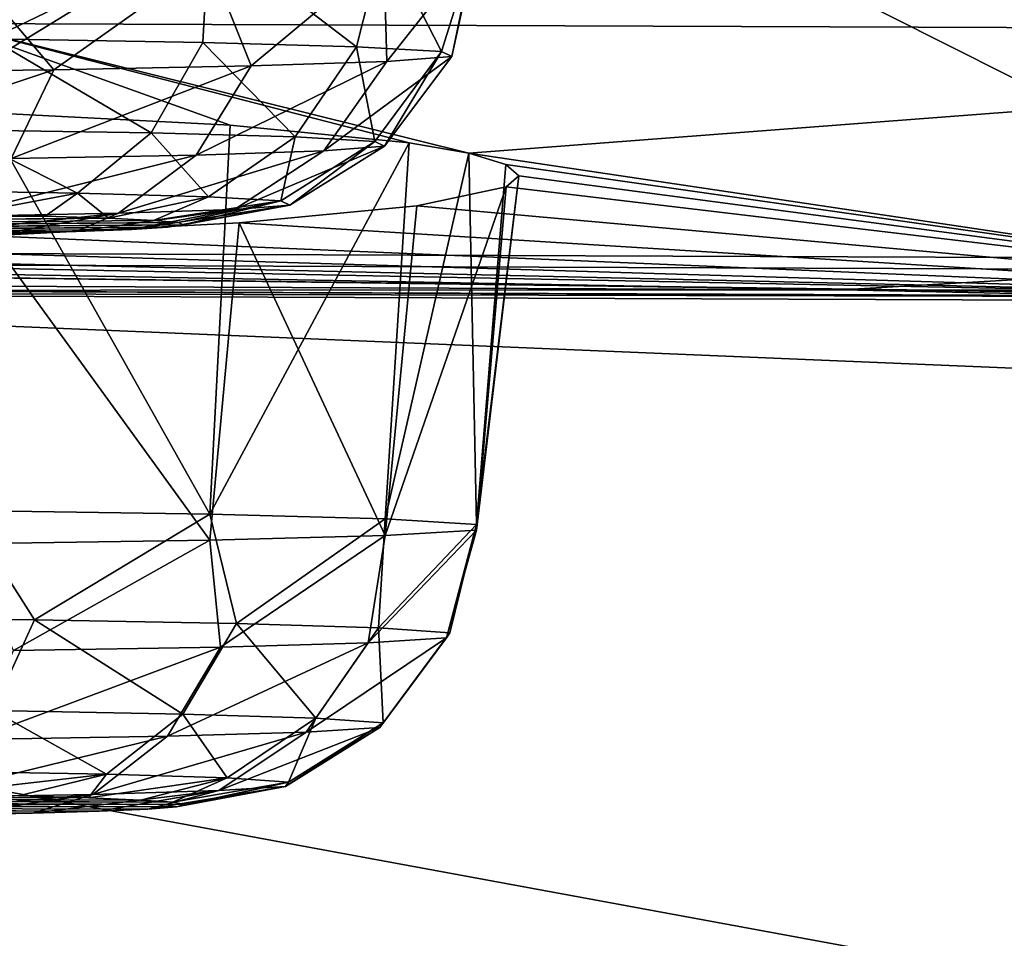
# Model space of a CAD drawing. Header units: millimetres. Extents: x -24 to 72, y 0 to 310.
# Tile 94 of 251: x -4.155 to -3.184, y 267.483 to 268.39. Entities that reach past the tile are written whole.
import ezdxf

# ---------------------------------------------------------------- set-up
doc = ezdxf.new("R2010")
doc.units = ezdxf.units.MM
doc.header["$LTSCALE"] = 65.185185
for name, color, linetype in [('109', 7, 'CONTINUOUS'), ('110', 7, 'CONTINUOUS'), ('111', 7, 'CONTINUOUS'), ('127', 7, 'CONTINUOUS'), ('151', 7, 'CONTINUOUS'), ('167', 7, 'CONTINUOUS'), ('168', 7, 'CONTINUOUS'), ('169', 7, 'CONTINUOUS'), ('245', 7, 'CONTINUOUS'), ('259', 7, 'CONTINUOUS'), ('260', 7, 'CONTINUOUS'), ('261', 7, 'CONTINUOUS'), ('262', 7, 'CONTINUOUS'), ('263', 7, 'CONTINUOUS'), ('27', 7, 'CONTINUOUS'), ('31', 7, 'CONTINUOUS')]:
    doc.layers.add(name, color=color, linetype=linetype)

msp = doc.modelspace()

# ---------------------------------------------------------------- linework, layer by layer
at = {"layer": '109', "color": 7, "linetype": 'CONTINUOUS'}
for points in [[(-4.18829, 268.72985, 202.64856), (-4.0743, 268.6939, 202.68241), (-5.58359, 268.1643, 203.95361), (-4.18829, 268.72985, 202.64856)], [(-4.0743, 268.6939, 202.68241), (-3.95798, 268.67256, 202.69307), (-5.58359, 268.1643, 203.95361), (-4.0743, 268.6939, 202.68241)], [(-3.95798, 268.67256, 202.69307), (-3.83666, 268.66519, 202.68095), (-5.58359, 268.1643, 203.95361), (-3.95798, 268.67256, 202.69307)], [(-5.58359, 268.1643, 203.95361), (-3.83666, 268.66519, 202.68095), (-2.81983, 268.15381, 203.35266), (-5.58359, 268.1643, 203.95361)], [(-3.83666, 268.66519, 202.68095), (-1.92787, 268.66049, 202.41155), (-2.81983, 268.15381, 203.35266), (-3.83666, 268.66519, 202.68095)]]:
    msp.add_3dface(points, dxfattribs=at)
at = {"layer": '110', "color": 7, "linetype": 'CONTINUOUS'}
for points in [[(-5.58359, 268.1643, 203.95361), (-3.34412, 268.12319, 203.51274), (-6.05527, 268.13481, 204.17874), (-5.58359, 268.1643, 203.95361)], [(-5.58359, 268.1643, 203.95361), (-2.81983, 268.15381, 203.35266), (-3.34412, 268.12319, 203.51274), (-5.58359, 268.1643, 203.95361)], [(-2.81983, 268.15381, 203.35266), (-0.56613, 268.11835, 203.23568), (-3.34412, 268.12319, 203.51274), (-2.81983, 268.15381, 203.35266)], [(-3.34412, 268.12319, 203.51274), (-5.53848, 268.12218, 204.10581), (-6.05527, 268.13481, 204.17874), (-3.34412, 268.12319, 203.51274)], [(-2.79669, 268.11178, 203.50974), (-5.53848, 268.12218, 204.10581), (-3.34412, 268.12319, 203.51274), (-2.79669, 268.11178, 203.50974)], [(-0.56613, 268.11835, 203.23568), (-2.79669, 268.11178, 203.50974), (-3.34412, 268.12319, 203.51274), (-0.56613, 268.11835, 203.23568)]]:
    msp.add_3dface(points, dxfattribs=at)
at = {"layer": '111', "color": 7, "linetype": 'CONTINUOUS'}
for points in [[(-5.4797, 268.12643, 204.3123), (-5.53848, 268.12218, 204.10581), (-2.76802, 268.11614, 203.7225), (-5.4797, 268.12643, 204.3123)], [(-5.53848, 268.12218, 204.10581), (-2.79669, 268.11178, 203.50974), (-2.76802, 268.11614, 203.7225), (-5.53848, 268.12218, 204.10581)]]:
    msp.add_3dface(points, dxfattribs=at)
at = {"layer": '127', "color": 7, "linetype": 'CONTINUOUS'}
for points in [[(-5.4797, 268.12643, 204.3123), (-2.76802, 268.11614, 203.7225), (-5.4797, 268.15254, 204.31184), (-5.4797, 268.12643, 204.3123)], [(-5.4797, 268.15254, 204.31184), (-2.76802, 268.11614, 203.7225), (-2.76802, 268.14224, 203.72205), (-5.4797, 268.15254, 204.31184)]]:
    msp.add_3dface(points, dxfattribs=at)
at = {"layer": '151', "color": 7, "linetype": 'CONTINUOUS'}
for points in [[(-3.45358, 268.96923, 212.90112), (-4.27254, 268.97481, 213.22063), (-4.22756, 268.38615, 208.57302), (-3.45358, 268.96923, 212.90112)], [(-2.61102, 268.96485, 212.65031), (-3.45358, 268.96923, 212.90112), (-4.22756, 268.38615, 208.57302), (-2.61102, 268.96485, 212.65031)], [(-2.13556, 268.37821, 208.11799), (-2.61102, 268.96485, 212.65031), (-4.22756, 268.38615, 208.57302), (-2.13556, 268.37821, 208.11799)], [(-2.13556, 268.37821, 208.11799), (-4.22756, 268.38615, 208.57302), (-3.71208, 268.25791, 206.90359), (-2.13556, 268.37821, 208.11799)], [(-3.71208, 268.25791, 206.90359), (-4.22756, 268.38615, 208.57302), (-3.77088, 268.26815, 207.05748), (-3.71208, 268.25791, 206.90359)], [(-3.77088, 268.26815, 207.05748), (-4.22756, 268.38615, 208.57302), (-3.94744, 268.28581, 207.32852), (-3.77088, 268.26815, 207.05748)], [(-3.94744, 268.28581, 207.32852), (-4.22756, 268.38615, 208.57302), (-4.19083, 268.2982, 207.53881), (-3.94744, 268.28581, 207.32852)], [(-2.76106, 268.11631, 203.77202), (-2.13556, 268.37821, 208.11799), (-3.71208, 268.25791, 206.90359), (-2.76106, 268.11631, 203.77202)], [(-3.67537, 268.24703, 206.73988), (-2.76106, 268.11631, 203.77202), (-3.71208, 268.25791, 206.90359), (-3.67537, 268.24703, 206.73988)], [(-3.66281, 268.23585, 206.56984), (-2.76106, 268.11631, 203.77202), (-3.67537, 268.24703, 206.73988), (-3.66281, 268.23585, 206.56984)], [(-3.67524, 268.22496, 206.40138), (-2.76106, 268.11631, 203.77202), (-3.66281, 268.23585, 206.56984), (-3.67524, 268.22496, 206.40138)], [(-2.76106, 268.11631, 203.77202), (-3.67524, 268.22496, 206.40138), (-3.76344, 268.20601, 206.09911), (-2.76106, 268.11631, 203.77202)], [(-3.9386, 268.18933, 205.82185), (-2.76106, 268.11631, 203.77202), (-3.76344, 268.20601, 206.09911), (-3.9386, 268.18933, 205.82185)], [(-4.18562, 268.17655, 205.60447), (-2.76106, 268.11631, 203.77202), (-3.9386, 268.18933, 205.82185), (-4.18562, 268.17655, 205.60447)], [(-4.48385, 268.16803, 205.46569), (-2.76106, 268.11631, 203.77202), (-4.18562, 268.17655, 205.60447), (-4.48385, 268.16803, 205.46569)], [(-4.809, 268.16369, 205.41675), (-2.76106, 268.11631, 203.77202), (-4.48385, 268.16803, 205.46569), (-4.809, 268.16369, 205.41675)], [(-5.46575, 268.12658, 204.36032), (-2.76106, 268.11631, 203.77202), (-5.1347, 268.16332, 205.46157), (-5.46575, 268.12658, 204.36032)], [(-5.1347, 268.16332, 205.46157), (-2.76106, 268.11631, 203.77202), (-4.809, 268.16369, 205.41675), (-5.1347, 268.16332, 205.46157)]]:
    msp.add_3dface(points, dxfattribs=at)
at = {"layer": '167', "color": 7, "linetype": 'CONTINUOUS'}
for points in [[(-4.21, 268.1976, 239.94343), (-5.63782, 268.18622, 239.29146), (-4.13019, 268.19582, 239.84133), (-4.21, 268.1976, 239.94343)], [(-5.63782, 268.18622, 239.29146), (-5.61292, 268.184, 239.16429), (-4.13019, 268.19582, 239.84133), (-5.63782, 268.18622, 239.29146)], [(-5.61292, 268.184, 239.16429), (-5.56869, 268.18189, 239.04318), (-4.13019, 268.19582, 239.84133), (-5.61292, 268.184, 239.16429)], [(-4.13019, 268.19582, 239.84133), (-5.56869, 268.18189, 239.04318), (-4.06761, 268.19385, 239.72859), (-4.13019, 268.19582, 239.84133)], [(-4.06761, 268.19385, 239.72859), (-5.56869, 268.18189, 239.04318), (-5.5061, 268.17992, 238.93044), (-4.06761, 268.19385, 239.72859)], [(-4.02338, 268.19174, 239.60748), (-4.06761, 268.19385, 239.72859), (-5.5061, 268.17992, 238.93044), (-4.02338, 268.19174, 239.60748)], [(-3.99847, 268.18952, 239.48031), (-4.02338, 268.19174, 239.60748), (-5.5061, 268.17992, 238.93044), (-3.99847, 268.18952, 239.48031)], [(-5.42629, 268.17814, 238.82834), (-3.99847, 268.18952, 239.48031), (-5.5061, 268.17992, 238.93044), (-5.42629, 268.17814, 238.82834)], [(-3.99379, 268.18726, 239.35095), (-3.99847, 268.18952, 239.48031), (-5.42629, 268.17814, 238.82834), (-3.99379, 268.18726, 239.35095)], [(-5.33158, 268.1766, 238.74009), (-3.99379, 268.18726, 239.35095), (-5.42629, 268.17814, 238.82834), (-5.33158, 268.1766, 238.74009)], [(-4.00942, 268.18502, 239.22238), (-3.99379, 268.18726, 239.35095), (-5.33158, 268.1766, 238.74009), (-4.00942, 268.18502, 239.22238)], [(-5.22416, 268.17533, 238.6677), (-4.00942, 268.18502, 239.22238), (-5.33158, 268.1766, 238.74009), (-5.22416, 268.17533, 238.6677)], [(-4.04498, 268.18284, 239.09782), (-4.00942, 268.18502, 239.22238), (-5.22416, 268.17533, 238.6677), (-4.04498, 268.18284, 239.09782)], [(-5.10672, 268.17438, 238.61301), (-4.04498, 268.18284, 239.09782), (-5.22416, 268.17533, 238.6677), (-5.10672, 268.17438, 238.61301)], [(-4.09958, 268.18079, 238.98042), (-4.04498, 268.18284, 239.09782), (-5.10672, 268.17438, 238.61301), (-4.09958, 268.18079, 238.98042)], [(-4.98223, 268.17376, 238.57739), (-4.09958, 268.18079, 238.98042), (-5.10672, 268.17438, 238.61301), (-4.98223, 268.17376, 238.57739)], [(-4.17191, 268.17892, 238.87297), (-4.09958, 268.18079, 238.98042), (-4.98223, 268.17376, 238.57739), (-4.17191, 268.17892, 238.87297)]]:
    msp.add_3dface(points, dxfattribs=at)
at = {"layer": '168', "color": 7, "linetype": 'CONTINUOUS'}
for points in [[(-3.73913, 268.35832, 239.56438), (-3.79576, 268.46983, 239.84794), (-3.82286, 268.36309, 239.83743), (-3.73913, 268.35832, 239.56438)], [(-3.70563, 268.46447, 239.54104), (-3.79576, 268.46983, 239.84794), (-3.73913, 268.35832, 239.56438), (-3.70563, 268.46447, 239.54104)], [(-3.79576, 268.45353, 238.91427), (-3.70563, 268.45889, 239.22117), (-3.79297, 268.34848, 239.00065), (-3.79576, 268.45353, 238.91427)], [(-3.79297, 268.34848, 239.00065), (-3.70563, 268.45889, 239.22117), (-3.72894, 268.35334, 239.27897), (-3.79297, 268.34848, 239.00065)], [(-3.72894, 268.35334, 239.27897), (-3.70563, 268.46447, 239.54104), (-3.73913, 268.35832, 239.56438), (-3.72894, 268.35334, 239.27897)], [(-3.70563, 268.45889, 239.22117), (-3.70563, 268.46447, 239.54104), (-3.72894, 268.35334, 239.27897), (-3.70563, 268.45889, 239.22117)], [(-4.21049, 268.44518, 238.43571), (-3.96872, 268.44884, 238.64518), (-4.1215, 268.34043, 238.53936), (-4.21049, 268.44518, 238.43571)], [(-4.1215, 268.34043, 238.53936), (-3.96872, 268.44884, 238.64518), (-3.92687, 268.34408, 238.74838), (-4.1215, 268.34043, 238.53936)], [(-3.96872, 268.44884, 238.64518), (-3.79576, 268.45353, 238.91427), (-3.92687, 268.34408, 238.74838), (-3.96872, 268.44884, 238.64518)], [(-3.92687, 268.34408, 238.74838), (-3.79576, 268.45353, 238.91427), (-3.79297, 268.34848, 239.00065), (-3.92687, 268.34408, 238.74838)], [(-4.36362, 268.33779, 238.38783), (-4.21049, 268.44518, 238.43571), (-4.1215, 268.34043, 238.53936), (-4.36362, 268.33779, 238.38783)], [(-3.82286, 268.36309, 239.83743), (-3.88332, 268.27405, 239.81137), (-3.80468, 268.26957, 239.55491), (-3.82286, 268.36309, 239.83743)], [(-3.73913, 268.35832, 239.56438), (-3.82286, 268.36309, 239.83743), (-3.80468, 268.26957, 239.55491), (-3.73913, 268.35832, 239.56438)], [(-3.79297, 268.34848, 239.00065), (-3.72894, 268.35334, 239.27897), (-3.85525, 268.26033, 239.02542), (-3.79297, 268.34848, 239.00065)], [(-3.85525, 268.26033, 239.02542), (-3.72894, 268.35334, 239.27897), (-3.79511, 268.26489, 239.28684), (-3.85525, 268.26033, 239.02542)], [(-3.79511, 268.26489, 239.28684), (-3.73913, 268.35832, 239.56438), (-3.80468, 268.26957, 239.55491), (-3.79511, 268.26489, 239.28684)], [(-3.72894, 268.35334, 239.27897), (-3.73913, 268.35832, 239.56438), (-3.79511, 268.26489, 239.28684), (-3.72894, 268.35334, 239.27897)], [(-4.36362, 268.33779, 238.38783), (-4.1215, 268.34043, 238.53936), (-4.39123, 268.25028, 238.44983), (-4.36362, 268.33779, 238.38783)], [(-4.39123, 268.25028, 238.44983), (-4.1215, 268.34043, 238.53936), (-4.16382, 268.25277, 238.59215), (-4.39123, 268.25028, 238.44983)], [(-4.1215, 268.34043, 238.53936), (-3.92687, 268.34408, 238.74838), (-4.16382, 268.25277, 238.59215), (-4.1215, 268.34043, 238.53936)], [(-4.16382, 268.25277, 238.59215), (-3.92687, 268.34408, 238.74838), (-3.98101, 268.2562, 238.78848), (-4.16382, 268.25277, 238.59215)], [(-3.92687, 268.34408, 238.74838), (-3.79297, 268.34848, 239.00065), (-3.98101, 268.2562, 238.78848), (-3.92687, 268.34408, 238.74838)], [(-3.98101, 268.2562, 238.78848), (-3.79297, 268.34848, 239.00065), (-3.85525, 268.26033, 239.02542), (-3.98101, 268.2562, 238.78848)], [(-3.96889, 268.21495, 239.77331), (-3.89745, 268.21089, 239.54033), (-3.88332, 268.27405, 239.81137), (-3.96889, 268.21495, 239.77331)], [(-3.88332, 268.27405, 239.81137), (-3.89745, 268.21089, 239.54033), (-3.80468, 268.26957, 239.55491), (-3.88332, 268.27405, 239.81137)], [(-3.88875, 268.20664, 239.2968), (-3.94339, 268.20249, 239.05931), (-3.79511, 268.26489, 239.28684), (-3.88875, 268.20664, 239.2968)], [(-3.94339, 268.20249, 239.05931), (-3.85525, 268.26033, 239.02542), (-3.79511, 268.26489, 239.28684), (-3.94339, 268.20249, 239.05931)], [(-3.89745, 268.21089, 239.54033), (-3.88875, 268.20664, 239.2968), (-3.80468, 268.26957, 239.55491), (-3.89745, 268.21089, 239.54033)], [(-3.88875, 268.20664, 239.2968), (-3.79511, 268.26489, 239.28684), (-3.80468, 268.26957, 239.55491), (-3.88875, 268.20664, 239.2968)], [(-4.05764, 268.19873, 238.84406), (-4.22372, 268.19562, 238.6657), (-3.98101, 268.2562, 238.78848), (-4.05764, 268.19873, 238.84406)], [(-4.22372, 268.19562, 238.6657), (-4.16382, 268.25277, 238.59215), (-3.98101, 268.2562, 238.78848), (-4.22372, 268.19562, 238.6657)], [(-3.94339, 268.20249, 239.05931), (-4.05764, 268.19873, 238.84406), (-3.85525, 268.26033, 239.02542), (-3.94339, 268.20249, 239.05931)], [(-4.05764, 268.19873, 238.84406), (-3.98101, 268.2562, 238.78848), (-3.85525, 268.26033, 239.02542), (-4.05764, 268.19873, 238.84406)], [(-4.06761, 268.19385, 239.72859), (-4.02338, 268.19174, 239.60748), (-3.96889, 268.21495, 239.77331), (-4.06761, 268.19385, 239.72859)], [(-3.96889, 268.21495, 239.77331), (-4.02338, 268.19174, 239.60748), (-3.89745, 268.21089, 239.54033), (-3.96889, 268.21495, 239.77331)], [(-4.00942, 268.18502, 239.22238), (-4.04498, 268.18284, 239.09782), (-3.88875, 268.20664, 239.2968), (-4.00942, 268.18502, 239.22238)], [(-3.88875, 268.20664, 239.2968), (-4.04498, 268.18284, 239.09782), (-3.94339, 268.20249, 239.05931), (-3.88875, 268.20664, 239.2968)], [(-4.02338, 268.19174, 239.60748), (-3.99847, 268.18952, 239.48031), (-3.89745, 268.21089, 239.54033), (-4.02338, 268.19174, 239.60748)], [(-3.99379, 268.18726, 239.35095), (-4.00942, 268.18502, 239.22238), (-3.88875, 268.20664, 239.2968), (-3.99379, 268.18726, 239.35095)], [(-3.99847, 268.18952, 239.48031), (-3.99379, 268.18726, 239.35095), (-3.89745, 268.21089, 239.54033), (-3.99847, 268.18952, 239.48031)], [(-3.89745, 268.21089, 239.54033), (-3.99379, 268.18726, 239.35095), (-3.88875, 268.20664, 239.2968), (-3.89745, 268.21089, 239.54033)], [(-4.17191, 268.17892, 238.87297), (-4.26017, 268.17726, 238.77815), (-4.05764, 268.19873, 238.84406), (-4.17191, 268.17892, 238.87297)], [(-4.05764, 268.19873, 238.84406), (-4.26017, 268.17726, 238.77815), (-4.22372, 268.19562, 238.6657), (-4.05764, 268.19873, 238.84406)], [(-4.09958, 268.18079, 238.98042), (-4.17191, 268.17892, 238.87297), (-4.05764, 268.19873, 238.84406), (-4.09958, 268.18079, 238.98042)], [(-4.04498, 268.18284, 239.09782), (-4.09958, 268.18079, 238.98042), (-3.94339, 268.20249, 239.05931), (-4.04498, 268.18284, 239.09782)], [(-3.94339, 268.20249, 239.05931), (-4.09958, 268.18079, 238.98042), (-4.05764, 268.19873, 238.84406), (-3.94339, 268.20249, 239.05931)]]:
    msp.add_3dface(points, dxfattribs=at)
at = {"layer": '169', "color": 7, "linetype": 'CONTINUOUS'}
for points in [[(-3.96872, 268.47453, 240.11703), (-4.21049, 268.47818, 240.3265), (-4.18347, 268.37071, 240.27411), (-3.96872, 268.47453, 240.11703)], [(-3.97442, 268.36732, 240.0795), (-3.96872, 268.47453, 240.11703), (-4.18347, 268.37071, 240.27411), (-3.97442, 268.36732, 240.0795)], [(-3.82286, 268.36309, 239.83743), (-3.96872, 268.47453, 240.11703), (-3.97442, 268.36732, 240.0795), (-3.82286, 268.36309, 239.83743)], [(-3.82286, 268.36309, 239.83743), (-3.79576, 268.46983, 239.84794), (-3.96872, 268.47453, 240.11703), (-3.82286, 268.36309, 239.83743)], [(-4.02567, 268.27802, 240.03873), (-4.18347, 268.37071, 240.27411), (-4.22203, 268.28121, 240.22152), (-4.02567, 268.27802, 240.03873)], [(-3.97442, 268.36732, 240.0795), (-4.18347, 268.37071, 240.27411), (-4.02567, 268.27802, 240.03873), (-3.97442, 268.36732, 240.0795)], [(-3.88332, 268.27405, 239.81137), (-3.97442, 268.36732, 240.0795), (-4.02567, 268.27802, 240.03873), (-3.88332, 268.27405, 239.81137)], [(-3.88332, 268.27405, 239.81137), (-3.82286, 268.36309, 239.83743), (-3.97442, 268.36732, 240.0795), (-3.88332, 268.27405, 239.81137)], [(-4.27659, 268.22146, 240.14592), (-4.09821, 268.21856, 239.97987), (-4.22203, 268.28121, 240.22152), (-4.27659, 268.22146, 240.14592)], [(-4.09821, 268.21856, 239.97987), (-4.02567, 268.27802, 240.03873), (-4.22203, 268.28121, 240.22152), (-4.09821, 268.21856, 239.97987)], [(-4.09821, 268.21856, 239.97987), (-3.96889, 268.21495, 239.77331), (-4.02567, 268.27802, 240.03873), (-4.09821, 268.21856, 239.97987)], [(-3.96889, 268.21495, 239.77331), (-3.88332, 268.27405, 239.81137), (-4.02567, 268.27802, 240.03873), (-3.96889, 268.21495, 239.77331)], [(-4.27659, 268.22146, 240.14592), (-4.21, 268.1976, 239.94343), (-4.09821, 268.21856, 239.97987), (-4.27659, 268.22146, 240.14592)], [(-4.21, 268.1976, 239.94343), (-4.13019, 268.19582, 239.84133), (-4.09821, 268.21856, 239.97987), (-4.21, 268.1976, 239.94343)], [(-4.13019, 268.19582, 239.84133), (-4.06761, 268.19385, 239.72859), (-4.09821, 268.21856, 239.97987), (-4.13019, 268.19582, 239.84133)], [(-4.06761, 268.19385, 239.72859), (-3.96889, 268.21495, 239.77331), (-4.09821, 268.21856, 239.97987), (-4.06761, 268.19385, 239.72859)]]:
    msp.add_3dface(points, dxfattribs=at)
at = {"layer": '245', "color": 7, "linetype": 'CONTINUOUS'}
for points in [[(-5.4797, 268.15254, 204.31184), (-2.76802, 268.14224, 203.72205), (-2.76106, 268.11631, 203.77202), (-5.4797, 268.15254, 204.31184)], [(-5.4797, 268.15254, 204.31184), (-2.76106, 268.11631, 203.77202), (-5.46575, 268.12658, 204.36032), (-5.4797, 268.15254, 204.31184)]]:
    msp.add_3dface(points, dxfattribs=at)
at = {"layer": '259', "color": 7, "linetype": 'CONTINUOUS'}
for points in [[(-5.55772, 267.62152, 206.93987), (-5.60553, 267.61942, 206.81943), (-3.99209, 267.61537, 206.58749), (-5.55772, 267.62152, 206.93987)], [(-5.49171, 267.62347, 207.05123), (-5.55772, 267.62152, 206.93987), (-4.00403, 267.61762, 206.71652), (-5.49171, 267.62347, 207.05123)], [(-4.00403, 267.61762, 206.71652), (-5.55772, 267.62152, 206.93987), (-3.99209, 267.61537, 206.58749), (-4.00403, 267.61762, 206.71652)], [(-5.40904, 267.62521, 207.15094), (-5.49171, 267.62347, 207.05123), (-4.03598, 267.61981, 206.84196), (-5.40904, 267.62521, 207.15094)], [(-4.03598, 267.61981, 206.84196), (-5.49171, 267.62347, 207.05123), (-4.00403, 267.61762, 206.71652), (-4.03598, 267.61981, 206.84196)], [(-5.31177, 267.6267, 207.2365), (-5.40904, 267.62521, 207.15094), (-4.08721, 267.62189, 206.96092), (-5.31177, 267.6267, 207.2365)], [(-4.08721, 267.62189, 206.96092), (-5.40904, 267.62521, 207.15094), (-4.03598, 267.61981, 206.84196), (-4.08721, 267.62189, 206.96092)], [(-4.15643, 267.6238, 207.07042), (-5.31177, 267.6267, 207.2365), (-4.08721, 267.62189, 206.96092), (-4.15643, 267.6238, 207.07042)], [(-5.64212, 267.61498, 206.56496), (-4.0004, 267.61313, 206.45882), (-5.63381, 267.61722, 206.69363), (-5.64212, 267.61498, 206.56496)], [(-4.02868, 267.61093, 206.33302), (-4.0004, 267.61313, 206.45882), (-5.64212, 267.61498, 206.56496), (-4.02868, 267.61093, 206.33302)], [(-4.07649, 267.60883, 206.21258), (-4.02868, 267.61093, 206.33302), (-5.64212, 267.61498, 206.56496), (-4.07649, 267.60883, 206.21258)], [(-5.63018, 267.61273, 206.43593), (-4.07649, 267.60883, 206.21258), (-5.64212, 267.61498, 206.56496), (-5.63018, 267.61273, 206.43593)], [(-5.60553, 267.61942, 206.81943), (-5.63381, 267.61722, 206.69363), (-3.99209, 267.61537, 206.58749), (-5.60553, 267.61942, 206.81943)], [(-5.63381, 267.61722, 206.69363), (-4.0004, 267.61313, 206.45882), (-3.99209, 267.61537, 206.58749), (-5.63381, 267.61722, 206.69363)], [(-4.1425, 267.60688, 206.10122), (-4.07649, 267.60883, 206.21258), (-5.63018, 267.61273, 206.43593), (-4.1425, 267.60688, 206.10122)], [(-5.59823, 267.61054, 206.31048), (-4.1425, 267.60688, 206.10122), (-5.63018, 267.61273, 206.43593), (-5.59823, 267.61054, 206.31048)], [(-4.22517, 267.60514, 206.00151), (-4.1425, 267.60688, 206.10122), (-5.59823, 267.61054, 206.31048), (-4.22517, 267.60514, 206.00151)]]:
    msp.add_3dface(points, dxfattribs=at)
at = {"layer": '260', "color": 7, "linetype": 'CONTINUOUS'}
for points in [[(-4.14074, 267.79747, 207.43324), (-4.20945, 267.90549, 207.51683), (-4.38639, 267.80002, 207.57897), (-4.14074, 267.79747, 207.43324)], [(-3.96767, 267.90183, 207.30737), (-4.20945, 267.90549, 207.51683), (-4.14074, 267.79747, 207.43324), (-3.96767, 267.90183, 207.30737)], [(-3.94118, 267.79391, 207.22891), (-3.96767, 267.90183, 207.30737), (-4.14074, 267.79747, 207.43324), (-3.94118, 267.79391, 207.22891)], [(-3.79472, 267.89714, 207.03828), (-3.96767, 267.90183, 207.30737), (-3.94118, 267.79391, 207.22891), (-3.79472, 267.89714, 207.03828)], [(-3.80132, 267.78956, 206.9799), (-3.79472, 267.89714, 207.03828), (-3.94118, 267.79391, 207.22891), (-3.80132, 267.78956, 206.9799)], [(-3.70459, 267.89178, 206.73138), (-3.79472, 267.89714, 207.03828), (-3.80132, 267.78956, 206.9799), (-3.70459, 267.89178, 206.73138)], [(-3.73068, 267.78473, 206.70318), (-3.70459, 267.89178, 206.73138), (-3.80132, 267.78956, 206.9799), (-3.73068, 267.78473, 206.70318)], [(-3.70459, 267.8862, 206.41151), (-3.70459, 267.89178, 206.73138), (-3.73408, 267.77975, 206.41761), (-3.70459, 267.8862, 206.41151)], [(-3.73408, 267.77975, 206.41761), (-3.70459, 267.89178, 206.73138), (-3.73068, 267.78473, 206.70318), (-3.73408, 267.77975, 206.41761)], [(-4.14074, 267.79747, 207.43324), (-4.38639, 267.80002, 207.57897), (-4.18183, 267.708, 207.38255), (-4.14074, 267.79747, 207.43324)], [(-3.99439, 267.70465, 207.19063), (-4.14074, 267.79747, 207.43324), (-4.18183, 267.708, 207.38255), (-3.99439, 267.70465, 207.19063)], [(-3.94118, 267.79391, 207.22891), (-4.14074, 267.79747, 207.43324), (-3.99439, 267.70465, 207.19063), (-3.94118, 267.79391, 207.22891)], [(-3.86303, 267.70057, 206.95675), (-3.94118, 267.79391, 207.22891), (-3.99439, 267.70465, 207.19063), (-3.86303, 267.70057, 206.95675)], [(-3.80132, 267.78956, 206.9799), (-3.94118, 267.79391, 207.22891), (-3.86303, 267.70057, 206.95675), (-3.80132, 267.78956, 206.9799)], [(-3.79668, 267.69603, 206.69684), (-3.80132, 267.78956, 206.9799), (-3.86303, 267.70057, 206.95675), (-3.79668, 267.69603, 206.69684)], [(-3.73068, 267.78473, 206.70318), (-3.80132, 267.78956, 206.9799), (-3.79668, 267.69603, 206.69684), (-3.73068, 267.78473, 206.70318)], [(-3.73408, 267.77975, 206.41761), (-3.73068, 267.78473, 206.70318), (-3.79987, 267.69135, 206.42861), (-3.73408, 267.77975, 206.41761)], [(-3.79987, 267.69135, 206.42861), (-3.73068, 267.78473, 206.70318), (-3.79668, 267.69603, 206.69684), (-3.79987, 267.69135, 206.42861)], [(-4.23998, 267.6483, 207.30963), (-4.0697, 267.64525, 207.13528), (-4.18183, 267.708, 207.38255), (-4.23998, 267.6483, 207.30963)], [(-4.0697, 267.64525, 207.13528), (-3.99439, 267.70465, 207.19063), (-4.18183, 267.708, 207.38255), (-4.0697, 267.64525, 207.13528)], [(-4.0697, 267.64525, 207.13528), (-3.95036, 267.64155, 206.92281), (-3.99439, 267.70465, 207.19063), (-4.0697, 267.64525, 207.13528)], [(-3.95036, 267.64155, 206.92281), (-3.86303, 267.70057, 206.95675), (-3.99439, 267.70465, 207.19063), (-3.95036, 267.64155, 206.92281)], [(-3.95036, 267.64155, 206.92281), (-3.89008, 267.63742, 206.68669), (-3.86303, 267.70057, 206.95675), (-3.95036, 267.64155, 206.92281)], [(-3.89008, 267.63742, 206.68669), (-3.79668, 267.69603, 206.69684), (-3.86303, 267.70057, 206.95675), (-3.89008, 267.63742, 206.68669)], [(-3.89008, 267.63742, 206.68669), (-3.89298, 267.63317, 206.44302), (-3.79668, 267.69603, 206.69684), (-3.89008, 267.63742, 206.68669)], [(-3.89298, 267.63317, 206.44302), (-3.79987, 267.69135, 206.42861), (-3.79668, 267.69603, 206.69684), (-3.89298, 267.63317, 206.44302)], [(-4.23998, 267.6483, 207.30963), (-4.2419, 267.6255, 207.16768), (-4.0697, 267.64525, 207.13528), (-4.23998, 267.6483, 207.30963)], [(-4.2419, 267.6255, 207.16768), (-4.15643, 267.6238, 207.07042), (-4.0697, 267.64525, 207.13528), (-4.2419, 267.6255, 207.16768)], [(-4.15643, 267.6238, 207.07042), (-4.08721, 267.62189, 206.96092), (-4.0697, 267.64525, 207.13528), (-4.15643, 267.6238, 207.07042)], [(-4.0697, 267.64525, 207.13528), (-4.08721, 267.62189, 206.96092), (-3.95036, 267.64155, 206.92281), (-4.0697, 267.64525, 207.13528)], [(-4.08721, 267.62189, 206.96092), (-4.03598, 267.61981, 206.84196), (-3.95036, 267.64155, 206.92281), (-4.08721, 267.62189, 206.96092)], [(-4.03598, 267.61981, 206.84196), (-4.00403, 267.61762, 206.71652), (-3.95036, 267.64155, 206.92281), (-4.03598, 267.61981, 206.84196)], [(-3.95036, 267.64155, 206.92281), (-4.00403, 267.61762, 206.71652), (-3.89008, 267.63742, 206.68669), (-3.95036, 267.64155, 206.92281)], [(-4.00403, 267.61762, 206.71652), (-3.99209, 267.61537, 206.58749), (-3.89008, 267.63742, 206.68669), (-4.00403, 267.61762, 206.71652)], [(-3.99209, 267.61537, 206.58749), (-4.0004, 267.61313, 206.45882), (-3.89008, 267.63742, 206.68669), (-3.99209, 267.61537, 206.58749)], [(-3.89008, 267.63742, 206.68669), (-4.0004, 267.61313, 206.45882), (-3.89298, 267.63317, 206.44302), (-3.89008, 267.63742, 206.68669)]]:
    msp.add_3dface(points, dxfattribs=at)
at = {"layer": '261', "color": 7, "linetype": 'CONTINUOUS'}
for points in [[(-3.70459, 267.8862, 206.41151), (-3.73408, 267.77975, 206.41761), (-3.81129, 267.77495, 206.14265), (-3.70459, 267.8862, 206.41151)], [(-3.79472, 267.88084, 206.10461), (-3.70459, 267.8862, 206.41151), (-3.81129, 267.77495, 206.14265), (-3.79472, 267.88084, 206.10461)], [(-4.20945, 267.87249, 205.62605), (-3.96767, 267.87614, 205.83552), (-4.1614, 267.76718, 205.69751), (-4.20945, 267.87249, 205.62605)], [(-4.1614, 267.76718, 205.69751), (-3.96767, 267.87614, 205.83552), (-3.95704, 267.77066, 205.89704), (-4.1614, 267.76718, 205.69751)], [(-3.96767, 267.87614, 205.83552), (-3.79472, 267.88084, 206.10461), (-3.95704, 267.77066, 205.89704), (-3.96767, 267.87614, 205.83552)], [(-3.95704, 267.77066, 205.89704), (-3.79472, 267.88084, 206.10461), (-3.81129, 267.77495, 206.14265), (-3.95704, 267.77066, 205.89704)], [(-3.73408, 267.77975, 206.41761), (-3.79987, 267.69135, 206.42861), (-3.87239, 267.68684, 206.17036), (-3.73408, 267.77975, 206.41761)], [(-3.81129, 267.77495, 206.14265), (-3.73408, 267.77975, 206.41761), (-3.87239, 267.68684, 206.17036), (-3.81129, 267.77495, 206.14265)], [(-4.1614, 267.76718, 205.69751), (-3.95704, 267.77066, 205.89704), (-4.20123, 267.67955, 205.75226), (-4.1614, 267.76718, 205.69751)], [(-4.20123, 267.67955, 205.75226), (-3.95704, 267.77066, 205.89704), (-4.00928, 267.68282, 205.93967), (-4.20123, 267.67955, 205.75226)], [(-3.95704, 267.77066, 205.89704), (-3.81129, 267.77495, 206.14265), (-4.00928, 267.68282, 205.93967), (-3.95704, 267.77066, 205.89704)], [(-4.00928, 267.68282, 205.93967), (-3.81129, 267.77495, 206.14265), (-3.87239, 267.68684, 206.17036), (-4.00928, 267.68282, 205.93967)], [(-3.79987, 267.69135, 206.42861), (-3.89298, 267.63317, 206.44302), (-3.95886, 267.62908, 206.2084), (-3.79987, 267.69135, 206.42861)], [(-3.79987, 267.69135, 206.42861), (-3.95886, 267.62908, 206.2084), (-3.87239, 267.68684, 206.17036), (-3.79987, 267.69135, 206.42861)], [(-4.08323, 267.62542, 205.99883), (-4.25761, 267.62245, 205.82858), (-4.00928, 267.68282, 205.93967), (-4.08323, 267.62542, 205.99883)], [(-4.25761, 267.62245, 205.82858), (-4.20123, 267.67955, 205.75226), (-4.00928, 267.68282, 205.93967), (-4.25761, 267.62245, 205.82858)], [(-3.95886, 267.62908, 206.2084), (-4.08323, 267.62542, 205.99883), (-3.87239, 267.68684, 206.17036), (-3.95886, 267.62908, 206.2084)], [(-4.08323, 267.62542, 205.99883), (-4.00928, 267.68282, 205.93967), (-3.87239, 267.68684, 206.17036), (-4.08323, 267.62542, 205.99883)], [(-4.0004, 267.61313, 206.45882), (-4.02868, 267.61093, 206.33302), (-3.89298, 267.63317, 206.44302), (-4.0004, 267.61313, 206.45882)], [(-3.89298, 267.63317, 206.44302), (-4.02868, 267.61093, 206.33302), (-3.95886, 267.62908, 206.2084), (-3.89298, 267.63317, 206.44302)], [(-4.22517, 267.60514, 206.00151), (-4.32244, 267.60365, 205.91595), (-4.08323, 267.62542, 205.99883), (-4.22517, 267.60514, 206.00151)], [(-4.08323, 267.62542, 205.99883), (-4.32244, 267.60365, 205.91595), (-4.25761, 267.62245, 205.82858), (-4.08323, 267.62542, 205.99883)], [(-4.1425, 267.60688, 206.10122), (-4.22517, 267.60514, 206.00151), (-4.08323, 267.62542, 205.99883), (-4.1425, 267.60688, 206.10122)], [(-4.07649, 267.60883, 206.21258), (-4.1425, 267.60688, 206.10122), (-3.95886, 267.62908, 206.2084), (-4.07649, 267.60883, 206.21258)], [(-3.95886, 267.62908, 206.2084), (-4.1425, 267.60688, 206.10122), (-4.08323, 267.62542, 205.99883), (-3.95886, 267.62908, 206.2084)], [(-4.02868, 267.61093, 206.33302), (-4.07649, 267.60883, 206.21258), (-3.95886, 267.62908, 206.2084), (-4.02868, 267.61093, 206.33302)]]:
    msp.add_3dface(points, dxfattribs=at)
at = {"layer": '262', "color": 7, "linetype": 'CONTINUOUS'}
for points in [[(-3.76344, 268.20601, 206.09911), (-3.67524, 268.22496, 206.40138), (-3.79472, 267.88084, 206.10461), (-3.76344, 268.20601, 206.09911)], [(-3.67524, 268.22496, 206.40138), (-3.70459, 267.8862, 206.41151), (-3.79472, 267.88084, 206.10461), (-3.67524, 268.22496, 206.40138)], [(-3.9386, 268.18933, 205.82185), (-3.76344, 268.20601, 206.09911), (-3.79472, 267.88084, 206.10461), (-3.9386, 268.18933, 205.82185)], [(-4.18562, 268.17655, 205.60447), (-3.9386, 268.18933, 205.82185), (-3.96767, 267.87614, 205.83552), (-4.18562, 268.17655, 205.60447)], [(-3.9386, 268.18933, 205.82185), (-3.79472, 267.88084, 206.10461), (-3.96767, 267.87614, 205.83552), (-3.9386, 268.18933, 205.82185)], [(-4.18562, 268.17655, 205.60447), (-3.96767, 267.87614, 205.83552), (-4.20945, 267.87249, 205.62605), (-4.18562, 268.17655, 205.60447)]]:
    msp.add_3dface(points, dxfattribs=at)
at = {"layer": '263', "color": 7, "linetype": 'CONTINUOUS'}
for points in [[(-4.19083, 268.2982, 207.53881), (-4.20945, 267.90549, 207.51683), (-3.96767, 267.90183, 207.30737), (-4.19083, 268.2982, 207.53881)], [(-3.94744, 268.28581, 207.32852), (-4.19083, 268.2982, 207.53881), (-3.96767, 267.90183, 207.30737), (-3.94744, 268.28581, 207.32852)], [(-3.77088, 268.26815, 207.05748), (-3.94744, 268.28581, 207.32852), (-3.96767, 267.90183, 207.30737), (-3.77088, 268.26815, 207.05748)], [(-3.77088, 268.26815, 207.05748), (-3.96767, 267.90183, 207.30737), (-3.79472, 267.89714, 207.03828), (-3.77088, 268.26815, 207.05748)], [(-3.71208, 268.25791, 206.90359), (-3.77088, 268.26815, 207.05748), (-3.79472, 267.89714, 207.03828), (-3.71208, 268.25791, 206.90359)], [(-3.71208, 268.25791, 206.90359), (-3.79472, 267.89714, 207.03828), (-3.70459, 267.89178, 206.73138), (-3.71208, 268.25791, 206.90359)], [(-3.67537, 268.24703, 206.73988), (-3.71208, 268.25791, 206.90359), (-3.70459, 267.89178, 206.73138), (-3.67537, 268.24703, 206.73988)], [(-3.66281, 268.23585, 206.56984), (-3.67537, 268.24703, 206.73988), (-3.70459, 267.89178, 206.73138), (-3.66281, 268.23585, 206.56984)], [(-3.67524, 268.22496, 206.40138), (-3.66281, 268.23585, 206.56984), (-3.70459, 267.8862, 206.41151), (-3.67524, 268.22496, 206.40138)], [(-3.66281, 268.23585, 206.56984), (-3.70459, 267.89178, 206.73138), (-3.70459, 267.8862, 206.41151), (-3.66281, 268.23585, 206.56984)]]:
    msp.add_3dface(points, dxfattribs=at)
at = {"layer": '27', "color": 7, "linetype": 'CONTINUOUS'}
for points in [[(-4.73077, 273.456, -9.33783), (-0.00959, 267.91381, -11.98824), (-4.78153, 268.11293, -11.76834), (-4.73077, 273.456, -9.33783)], [(-0.00948, 273.2468, -9.54082), (-0.00959, 267.91381, -11.98824), (-4.73077, 273.456, -9.33783), (-0.00948, 273.2468, -9.54082)], [(-4.78153, 268.11293, -11.76834), (-0.00968, 262.36332, -13.9286), (-4.82359, 262.53863, -13.69462), (-4.78153, 268.11293, -11.76834)], [(-0.00959, 267.91381, -11.98824), (-0.00968, 262.36332, -13.9286), (-4.78153, 268.11293, -11.76834), (-0.00959, 267.91381, -11.98824)]]:
    msp.add_3dface(points, dxfattribs=at)
at = {"layer": '31', "color": 7, "linetype": 'CONTINUOUS'}
for points in [[(-5.08617, 267.79735, 25.77864), (-2.55624, 269.34593, 28.14949), (-5.08934, 269.81584, 28.1014), (-5.08617, 267.79735, 25.77864)], [(-2.55444, 267.33102, 25.87691), (-2.55624, 269.34593, 28.14949), (-5.08617, 267.79735, 25.77864), (-2.55444, 267.33102, 25.87691)], [(-5.08309, 265.5425, 23.64978), (-2.55444, 267.33102, 25.87691), (-5.08617, 267.79735, 25.77864), (-5.08309, 265.5425, 23.64978)]]:
    msp.add_3dface(points, dxfattribs=at)

doc.saveas('drawing.dxf')
